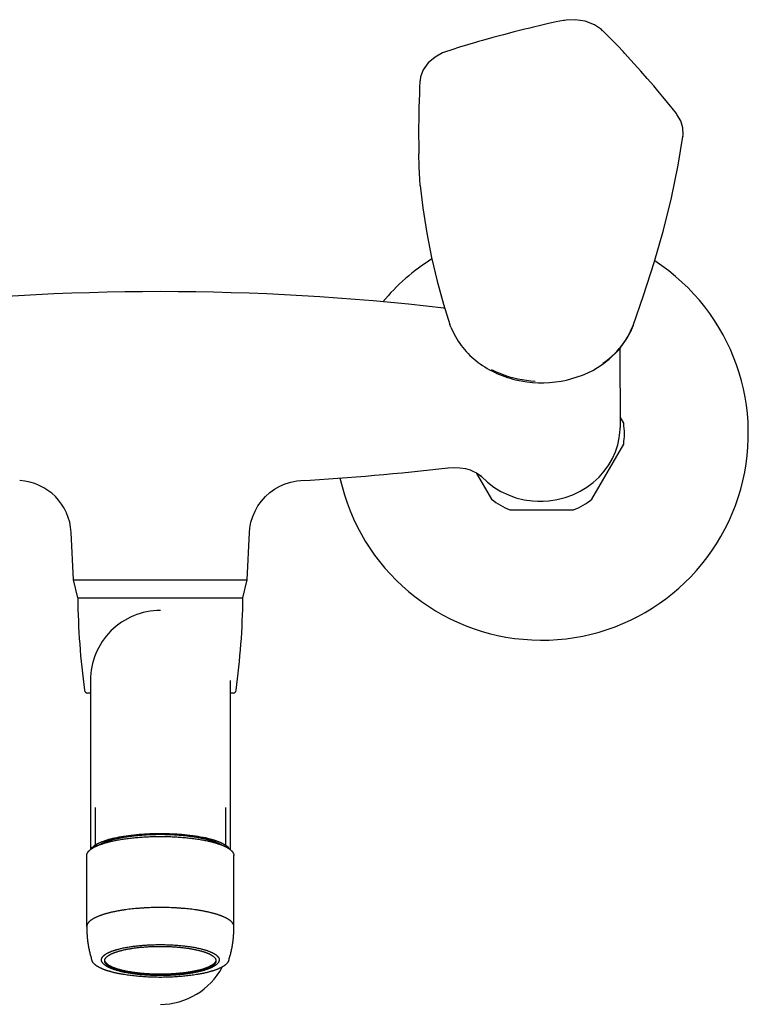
# Model space of a CAD drawing. Header units: millimetres. Extents: x -27 to 444, y -6 to 362.
# Tile 4 of 5: x 67 to 182, y 207 to 362. Entities that reach past the tile are written whole.
import ezdxf

# ---------------------------------------------------------------- set-up
doc = ezdxf.new("R2010")
doc.units = ezdxf.units.MM
doc.header["$LTSCALE"] = 23.1
doc.layers.get('0').update_dxf_attribs({"linetype": 'CONTINUOUS'})
doc.layers.add('ACHSEN', color=7, linetype='CONTINUOUS')

msp = doc.modelspace()

# ---------------------------------------------------------------- linework, layer by layer
at = {"color": 7, "linetype": 'CONTINUOUS'}
for p, q in [((147.27, 360.28), (147.27, 360.28)), ((171.38, 343.19), (171.38, 343.17)), ((130.01, 335.73), (129.98, 336.27)), ((130.03, 335.51), (130.01, 335.73)), ((130.03, 335.49), (130.03, 335.51)), ((133.89, 316.19), (133.73, 316.2)), ((133.73, 316.2), (133.73, 316.2)), ((134.88, 313.19), (134.72, 313.62)), ((163.53, 313.46), (163.06, 312.36)), ((161.47, 309.86), (161.48, 297.33)), ((158.67, 307.3), (158.68, 307.3)), ((162.05, 298.09), (161.48, 299.07)), ((161.48, 297.33), (161.48, 297.33)), ((157.05, 286.09), (162.05, 294.75)), ((134.41, 291.07), (134.42, 291.07)), ((138.85, 290.27), (141.26, 286.09)), ((139.66, 289.67), (139.66, 289.67)), ((144.16, 284.42), (154.16, 284.42)), ((75.51, 273.39), (75.13, 280.89)), ((102.8, 273.39), (103.18, 280.89)), ((76.16, 270.59), (75.51, 273.39)), ((75.51, 273.39), (102.8, 273.39)), ((102.16, 270.59), (102.8, 273.39)), ((76.16, 270.59), (102.16, 270.59)), ((78.16, 257.59), (78.16, 230.95)), ((100.16, 257.59), (100.16, 230.95)), ((78.16, 255.59), (77.72, 255.59)), ((100.59, 255.59), (100.16, 255.59)), ((78.88, 237.55), (78.88, 231.61)), ((99.43, 237.55), (99.43, 231.61)), ((77.58, 218.84), (77.58, 230.01)), ((100.73, 218.84), (100.73, 230.01)), ((77.58, 218.84), (77.58, 218.84)), ((100.73, 218.84), (100.73, 218.84))]:
    msp.add_line(p, q, dxfattribs=at)
for points in [[(152.74, 361.49), (152.58, 361.46), (151.43, 361.23), (150.22, 360.98), (148.96, 360.69), (147.63, 360.37), (147.27, 360.28)], [(158.74, 359.86), (158.55, 360.04), (157.44, 360.78), (155.99, 361.34), (154.42, 361.59), (152.99, 361.53), (152.74, 361.49)], [(147.27, 360.28), (146.51, 360.09), (144.83, 359.66), (143.15, 359.22), (141.49, 358.78), (139.84, 358.32), (139.2, 358.14)], [(162.23, 356.27), (161.95, 356.57), (161.11, 357.47), (160.3, 358.3), (159.53, 359.09), (158.74, 359.87)], [(139.2, 358.14), (138.76, 358.01), (137.46, 357.63), (136.22, 357.25), (135.03, 356.87), (133.84, 356.46)], [(133.84, 356.46), (133.56, 356.36), (132.37, 355.72), (131.3, 354.8), (130.5, 353.7), (130.09, 352.58), (130.01, 352.01)], [(167.23, 350.64), (166.77, 351.17), (165.75, 352.35), (164.73, 353.51), (163.69, 354.67), (162.64, 355.82), (162.23, 356.27)], [(130.01, 352.01), (130, 351.88), (129.95, 350.94), (129.91, 349.94), (129.87, 348.88), (129.84, 347.76), (129.83, 347.45)], [(170.43, 346.69), (170.34, 346.8), (169.67, 347.66), (168.97, 348.54), (168.23, 349.45), (167.44, 350.38), (167.23, 350.64)], [(171.38, 343.17), (171.41, 343.46), (171.37, 344.57), (171.04, 345.65), (170.43, 346.68)], [(163.54, 313.46), (165.18, 318.15), (166.85, 323.37), (168.31, 328.48), (169.56, 333.57), (170.63, 338.71), (171.38, 343.19)], [(130.03, 335.51), (130.46, 331.97), (131.09, 327.98), (131.83, 324.15), (132.69, 320.44), (133.7, 316.79), (134.72, 313.62)], [(158.68, 307.3), (159.77, 308.14), (161.38, 309.74), (162.67, 311.57), (163.53, 313.47)], [(149.37, 285.78), (150.27, 285.84), (151.57, 286.04), (152.83, 286.36), (154.03, 286.79), (155.18, 287.35), (156.27, 288.01), (157.27, 288.76), (158.17, 289.59), (158.99, 290.52), (159.7, 291.5), (160.29, 292.52), (160.77, 293.59), (161.13, 294.67), (161.36, 295.75), (161.46, 296.6)], [(161.46, 296.6), (161.47, 296.76), (161.48, 296.97), (161.48, 297.18), (161.48, 297.33)], [(134.42, 291.07), (135.31, 291.12), (136.28, 291.07), (137.15, 290.93), (137.88, 290.71), (138.45, 290.48), (138.9, 290.24), (139.25, 290.01), (139.5, 289.82), (139.65, 289.68), (139.67, 289.67)], [(103.18, 280.89), (103.24, 281.56), (103.41, 282.49), (103.69, 283.38), (104.05, 284.24), (104.51, 285.06), (105.06, 285.82), (105.68, 286.52), (106.38, 287.15), (107.14, 287.7), (107.95, 288.16), (108.81, 288.53), (109.71, 288.8), (110.63, 288.98), (111.28, 289.04)], [(139.66, 289.67), (140.63, 288.77), (141.64, 288.01), (142.74, 287.34), (143.91, 286.78), (145.1, 286.35), (146.38, 286.03), (147.68, 285.84), (148.55, 285.78)]]:
    msp.add_lwpolyline(points, dxfattribs=at)
for centre, radius, start, end in [((283.81, 343.94), 154.02, 178.707, 181.293), ((89.16, -66.76), 385.54, 83.3606, 96.6394), ((152.62, 317.54), 11.66, 324.631, 331.2552), ((153, 317.32), 11.22, 331.2839, 333.7739), ((152.28, 317.77), 12.07, 323.1098, 324.6565), ((150.66, 319.39), 14.38, 304.4601, 308.9789), ((149.16, 296.42), 13, 352.6199, 7.3801), ((89.16, 673.94), 385.54, 273.2894, 276.7415), ((66.54, 280.45), 8.6, 2.9351, 86.7103), ((149.16, 296.42), 13, 232.6199, 247.3801), ((148.95, 298.83), 13.05, 268.2013, 271.8378), ((149.16, 296.42), 13, 292.6199, 307.3801), ((89.16, 257.59), 11, 90, 180.0052), ((77.72, 256.09), 0.5, 187.6945, 270), ((100.59, 256.09), 0.5, 270, 352.3055), ((89.15, 191.25), 42.2, 89.9994, 91.6467), ((94.21, 218.65), 16.64, 179.362, 180), ((84.1, 218.65), 16.64, 0, 0.638), ((89.16, 217.59), 11, 270, 332.1013)]:
    msp.add_arc(centre, radius, start, end, dxfattribs=at)
for points, knots in [([(129.98, 336.27), (129.97, 336.62), (129.9, 338.02), (129.85, 339.42), (129.83, 340.46)], [0, 0, 0, 0, 0.253795, 1, 1, 1, 1]), ([(134.88, 313.19), (135.28, 312.17), (136.38, 310.21), (138.75, 307.79), (141.69, 305.97), (146.16, 304.4), (152.21, 304.2), (156.76, 305.98), (158.67, 307.3)], [0, 0, 0, 0, 0.119218, 0.239292, 0.362805, 0.490118, 0.748172, 1, 1, 1, 1]), ([(159.7, 308.22), (159.91, 308.39), (160.72, 309.09), (161.45, 309.88), (161.93, 310.52)], [0, 0, 0, 0, 0.254779, 1, 1, 1, 1]), ([(141.2, 306.54), (141.72, 306.27), (143.91, 305.3), (146.31, 304.8), (148.12, 304.7)], [0, 0, 0, 0, 0.245608, 1, 1, 1, 1]), ([(77.98, 230.79), (78, 230.81), (78.04, 230.85), (78.11, 230.91), (78.18, 230.97), (78.26, 231.03), (78.34, 231.09), (78.43, 231.14), (78.52, 231.2), (78.61, 231.25), (78.71, 231.31), (78.82, 231.37), (78.93, 231.42), (79.04, 231.47), (79.16, 231.53), (79.28, 231.58), (79.4, 231.63), (79.53, 231.68), (79.67, 231.73), (79.8, 231.78), (79.95, 231.83), (80.09, 231.88), (80.24, 231.93), (80.39, 231.98), (80.55, 232.02), (80.71, 232.07), (80.87, 232.11), (81.04, 232.15), (81.21, 232.2), (81.38, 232.24), (81.56, 232.28), (81.8, 232.33), (82.11, 232.4), (82.5, 232.47), (82.89, 232.54), (83.29, 232.6), (83.7, 232.66), (84.12, 232.72), (84.55, 232.77), (84.99, 232.81), (85.44, 232.86), (85.89, 232.89), (86.34, 232.93), (86.81, 232.95), (87.27, 232.98), (87.74, 232.99), (88.21, 233.01), (88.68, 233.01), (89.16, 233.02), (89.63, 233.01), (90.1, 233.01), (90.57, 232.99), (91.04, 232.98), (91.5, 232.95), (91.97, 232.93), (92.42, 232.89), (92.87, 232.86), (93.32, 232.81), (93.76, 232.77), (94.19, 232.72), (94.61, 232.66), (95.02, 232.6), (95.42, 232.54), (95.81, 232.47), (96.2, 232.4), (96.51, 232.33), (96.75, 232.28), (96.93, 232.24), (97.1, 232.2), (97.27, 232.15), (97.44, 232.11), (97.6, 232.07), (97.76, 232.02), (97.92, 231.98), (98.07, 231.93), (98.22, 231.88), (98.36, 231.83), (98.51, 231.78), (98.64, 231.73), (98.78, 231.68), (98.91, 231.63), (99.03, 231.58), (99.15, 231.53), (99.27, 231.47), (99.38, 231.42), (99.49, 231.37), (99.6, 231.31), (99.7, 231.25), (99.79, 231.2), (99.88, 231.14), (99.97, 231.09), (100.05, 231.03), (100.13, 230.97), (100.2, 230.91), (100.27, 230.85), (100.31, 230.81), (100.33, 230.79)], [0, 0, 0, 0, 0.003755, 0.007651, 0.01169, 0.015875, 0.020209, 0.024693, 0.029331, 0.034121, 0.039066, 0.044166, 0.049421, 0.054831, 0.060395, 0.066113, 0.071985, 0.078009, 0.084184, 0.09051, 0.096984, 0.103605, 0.110371, 0.11728, 0.124332, 0.131522, 0.13885, 0.146313, 0.153908, 0.161634, 0.169487, 0.177465, 0.193784, 0.21057, 0.227797, 0.245442, 0.263478, 0.281878, 0.300615, 0.31966, 0.338985, 0.358559, 0.378354, 0.398337, 0.418479, 0.438748, 0.459112, 0.47954, 0.5, 0.52046, 0.540888, 0.561252, 0.581521, 0.601663, 0.621646, 0.641441, 0.661015, 0.68034, 0.699385, 0.718122, 0.736522, 0.754558, 0.772203, 0.78943, 0.806216, 0.822535, 0.830513, 0.838366, 0.846092, 0.853687, 0.86115, 0.868478, 0.875668, 0.88272, 0.889629, 0.896395, 0.903016, 0.90949, 0.915816, 0.921991, 0.928015, 0.933887, 0.939605, 0.945169, 0.950579, 0.955834, 0.960934, 0.965879, 0.970669, 0.975307, 0.979791, 0.984125, 0.98831, 0.992349, 0.996245, 1, 1, 1, 1]), ([(87.94, 233.43), (86.81, 233.39), (85.15, 233.28), (83.04, 232.98), (81.67, 232.7), (80.49, 232.37), (79.52, 231.99), (78.8, 231.59), (78.43, 231.25), (78.32, 231.08)], [0, 0, 0, 0, 0.337513, 0.491781, 0.631564, 0.753833, 0.856345, 0.938037, 1, 1, 1, 1]), ([(99.99, 231.08), (99.87, 231.27), (99.45, 231.64), (98.63, 232.07), (97.53, 232.46), (96.18, 232.81), (94.62, 233.08), (92.26, 233.37), (90.41, 233.44), (89.16, 233.44)], [0, 0, 0, 0, 0.060813, 0.142594, 0.246198, 0.370075, 0.511373, 0.666355, 1, 1, 1, 1]), ([(77.58, 230.01), (77.58, 230.03), (77.58, 230.06), (77.59, 230.11), (77.59, 230.16), (77.6, 230.21), (77.62, 230.26), (77.64, 230.31), (77.66, 230.36), (77.68, 230.41), (77.71, 230.46), (77.74, 230.5), (77.77, 230.55), (77.8, 230.6), (77.84, 230.65), (77.88, 230.7), (77.93, 230.75), (77.96, 230.78), (77.98, 230.79)], [0, 0, 0, 0, 0.054848, 0.109901, 0.165359, 0.221419, 0.278272, 0.336099, 0.395071, 0.455348, 0.517079, 0.580401, 0.64544, 0.71231, 0.781113, 0.851942, 0.92488, 1, 1, 1, 1]), ([(100.33, 230.79), (100.35, 230.78), (100.38, 230.75), (100.43, 230.7), (100.47, 230.65), (100.51, 230.6), (100.54, 230.55), (100.57, 230.5), (100.6, 230.46), (100.63, 230.41), (100.65, 230.36), (100.67, 230.31), (100.69, 230.26), (100.71, 230.21), (100.72, 230.16), (100.72, 230.11), (100.73, 230.06), (100.73, 230.03), (100.73, 230.01)], [0, 0, 0, 0, 0.07512, 0.148058, 0.218887, 0.28769, 0.35456, 0.419599, 0.482921, 0.544652, 0.604929, 0.663901, 0.721728, 0.778581, 0.834641, 0.8901, 0.945152, 1, 1, 1, 1]), ([(100.73, 218.84), (100.73, 218.85), (100.73, 218.88), (100.73, 218.92), (100.72, 218.95), (100.71, 218.99), (100.71, 219.03), (100.7, 219.06), (100.68, 219.1), (100.67, 219.15), (100.64, 219.21), (100.6, 219.28), (100.55, 219.35), (100.5, 219.43), (100.44, 219.5), (100.38, 219.57), (100.3, 219.64), (100.22, 219.71), (100.14, 219.78), (100.04, 219.85), (99.94, 219.92), (99.84, 219.99), (99.73, 220.06), (99.61, 220.12), (99.48, 220.19), (99.35, 220.25), (99.21, 220.32), (99.07, 220.38), (98.92, 220.44), (98.77, 220.5), (98.61, 220.57), (98.44, 220.62), (98.27, 220.68), (98.09, 220.74), (97.91, 220.8), (97.72, 220.85), (97.52, 220.9), (97.33, 220.96), (97.12, 221.01), (96.92, 221.06), (96.7, 221.11), (96.49, 221.15), (96.26, 221.2), (96.04, 221.24), (95.81, 221.29), (95.57, 221.33), (95.34, 221.37), (95.09, 221.41), (94.85, 221.44), (94.52, 221.49), (94.09, 221.55), (93.57, 221.61), (93.04, 221.66), (92.51, 221.7), (91.96, 221.74), (91.41, 221.78), (90.85, 221.8), (90.29, 221.82), (89.72, 221.83), (89.16, 221.83), (88.59, 221.83), (88.02, 221.82), (87.46, 221.8), (86.9, 221.78), (86.35, 221.74), (85.8, 221.7), (85.27, 221.66), (84.74, 221.61), (84.22, 221.55), (83.79, 221.49), (83.46, 221.44), (83.22, 221.41), (82.97, 221.37), (82.74, 221.33), (82.5, 221.29), (82.27, 221.24), (82.05, 221.2), (81.82, 221.15), (81.61, 221.11), (81.39, 221.06), (81.19, 221.01), (80.98, 220.96), (80.79, 220.9), (80.59, 220.85), (80.4, 220.8), (80.22, 220.74), (80.04, 220.68), (79.87, 220.62), (79.7, 220.57), (79.54, 220.5), (79.39, 220.44), (79.24, 220.38), (79.1, 220.32), (78.96, 220.25), (78.83, 220.19), (78.7, 220.12), (78.58, 220.06), (78.47, 219.99), (78.37, 219.92), (78.27, 219.85), (78.17, 219.78), (78.09, 219.71), (78.01, 219.64), (77.93, 219.57), (77.87, 219.5), (77.81, 219.43), (77.76, 219.35), (77.71, 219.28), (77.67, 219.21), (77.64, 219.15), (77.63, 219.1), (77.61, 219.06), (77.6, 219.03), (77.6, 218.99), (77.59, 218.95), (77.58, 218.92), (77.58, 218.88), (77.58, 218.85), (77.58, 218.84)], [0, 0, 0, 0, 0.001476, 0.002956, 0.004443, 0.005939, 0.007448, 0.008973, 0.010517, 0.012081, 0.015282, 0.018596, 0.02204, 0.025627, 0.029372, 0.033283, 0.03737, 0.041642, 0.046103, 0.050759, 0.055613, 0.060669, 0.06593, 0.071395, 0.077067, 0.082946, 0.089031, 0.095322, 0.101817, 0.108516, 0.115416, 0.122516, 0.129813, 0.137305, 0.144988, 0.152859, 0.160916, 0.169154, 0.17757, 0.18616, 0.19492, 0.203846, 0.212933, 0.222176, 0.231571, 0.241114, 0.250799, 0.260621, 0.270575, 0.280655, 0.301174, 0.322134, 0.34349, 0.365194, 0.387198, 0.409454, 0.431913, 0.454524, 0.477236, 0.5, 0.522764, 0.545476, 0.568087, 0.590546, 0.612802, 0.634806, 0.65651, 0.677866, 0.698826, 0.719345, 0.729425, 0.739379, 0.749201, 0.758886, 0.768429, 0.777824, 0.787067, 0.796154, 0.80508, 0.81384, 0.82243, 0.830846, 0.839084, 0.847141, 0.855012, 0.862695, 0.870187, 0.877484, 0.884584, 0.891484, 0.898183, 0.904678, 0.910969, 0.917054, 0.922933, 0.928605, 0.93407, 0.939331, 0.944387, 0.949241, 0.953897, 0.958358, 0.96263, 0.966717, 0.970628, 0.974373, 0.97796, 0.981404, 0.984718, 0.987919, 0.989483, 0.991027, 0.992552, 0.994061, 0.995557, 0.997044, 0.998524, 1, 1, 1, 1]), ([(77.58, 218.65), (77.58, 218.43), (77.59, 218), (77.63, 217.34), (77.69, 216.69), (77.78, 216.04), (77.9, 215.39), (78.04, 214.75), (78.2, 214.12), (78.33, 213.7), (78.4, 213.5)], [0, 0, 0, 0, 0.125027, 0.250051, 0.375071, 0.500083, 0.625085, 0.750074, 0.875047, 1, 1, 1, 1]), ([(99.91, 213.5), (99.98, 213.7), (100.11, 214.12), (100.27, 214.75), (100.41, 215.39), (100.53, 216.04), (100.62, 216.69), (100.68, 217.34), (100.72, 218), (100.73, 218.43), (100.73, 218.65)], [0, 0, 0, 0, 0.124953, 0.249926, 0.374915, 0.499917, 0.624929, 0.749949, 0.874973, 1, 1, 1, 1]), ([(80.11, 213.08), (80.1, 213.1), (80.07, 213.13), (80.04, 213.17), (80.01, 213.22), (79.98, 213.27), (79.95, 213.32), (79.93, 213.37), (79.92, 213.41), (79.91, 213.46), (79.9, 213.51), (79.89, 213.56), (79.89, 213.61), (79.89, 213.65), (79.9, 213.7), (79.91, 213.75), (79.93, 213.8), (79.94, 213.85), (79.96, 213.9), (79.99, 213.94), (80, 213.97), (80.02, 214), (80.05, 214.04), (80.09, 214.09), (80.13, 214.13), (80.17, 214.18), (80.22, 214.23), (80.27, 214.27), (80.32, 214.32), (80.38, 214.37), (80.44, 214.41), (80.51, 214.46), (80.58, 214.5), (80.65, 214.55), (80.72, 214.59), (80.8, 214.63), (80.88, 214.68), (80.97, 214.72), (81.06, 214.76), (81.15, 214.8), (81.25, 214.85), (81.34, 214.89), (81.45, 214.93), (81.55, 214.97), (81.66, 215.01), (81.77, 215.04), (81.88, 215.08), (82, 215.12), (82.12, 215.16), (82.24, 215.19), (82.37, 215.23), (82.5, 215.26), (82.67, 215.31), (82.9, 215.37), (83.18, 215.43), (83.47, 215.49), (83.76, 215.55), (84.07, 215.6), (84.39, 215.65), (84.71, 215.7), (85.04, 215.75), (85.38, 215.79), (85.72, 215.82), (86.07, 215.86), (86.42, 215.89), (86.78, 215.92), (87.14, 215.94), (87.5, 215.96), (87.87, 215.97), (88.24, 215.98), (88.61, 215.99), (88.98, 216), (89.36, 216), (89.73, 215.99), (90.1, 215.98), (90.47, 215.97), (90.83, 215.96), (91.2, 215.94), (91.56, 215.91), (91.92, 215.89), (92.27, 215.86), (92.62, 215.82), (92.96, 215.78), (93.3, 215.74), (93.63, 215.7), (93.95, 215.65), (94.26, 215.6), (94.57, 215.54), (94.87, 215.49), (95.15, 215.42), (95.43, 215.36), (95.62, 215.32), (95.7, 215.29)], [0, 0, 0, 0, 0.003541, 0.00696, 0.010266, 0.013467, 0.016574, 0.019598, 0.022552, 0.025448, 0.028302, 0.031129, 0.033943, 0.03676, 0.039598, 0.042469, 0.04539, 0.048375, 0.051435, 0.054584, 0.056195, 0.057832, 0.061189, 0.064663, 0.068262, 0.071992, 0.07586, 0.07987, 0.084026, 0.088333, 0.092792, 0.097407, 0.10218, 0.107112, 0.112204, 0.117456, 0.122871, 0.128447, 0.134184, 0.140083, 0.146143, 0.152362, 0.158741, 0.165278, 0.171971, 0.178819, 0.185821, 0.192975, 0.200278, 0.20773, 0.215328, 0.223069, 0.230952, 0.247131, 0.263847, 0.281075, 0.298794, 0.316979, 0.335605, 0.354646, 0.374073, 0.39386, 0.413977, 0.434394, 0.455082, 0.47601, 0.497146, 0.51846, 0.539918, 0.56149, 0.583141, 0.604841, 0.626556, 0.648253, 0.6699, 0.691464, 0.712912, 0.734213, 0.755335, 0.776245, 0.796914, 0.817309, 0.837402, 0.857162, 0.876561, 0.895571, 0.914164, 0.932314, 0.949997, 0.967187, 0.983862, 1, 1, 1, 1]), ([(80.41, 213.45), (80.41, 213.46), (80.41, 213.49), (80.41, 213.53), (80.42, 213.58), (80.43, 213.62), (80.44, 213.66), (80.46, 213.7), (80.48, 213.74), (80.5, 213.78), (80.52, 213.83), (80.55, 213.87), (80.58, 213.91), (80.62, 213.95), (80.65, 213.99), (80.69, 214.03), (80.74, 214.07), (80.78, 214.11), (80.83, 214.15), (80.88, 214.19), (80.94, 214.23), (80.99, 214.27), (81.05, 214.31), (81.11, 214.34), (81.18, 214.38), (81.25, 214.42), (81.32, 214.46), (81.39, 214.5), (81.46, 214.53), (81.54, 214.57), (81.62, 214.6), (81.71, 214.64), (81.79, 214.68), (81.88, 214.71), (81.97, 214.75), (82.06, 214.78), (82.16, 214.81), (82.29, 214.86), (82.46, 214.91), (82.67, 214.97), (82.89, 215.04), (83.12, 215.09), (83.36, 215.15), (83.61, 215.2), (83.86, 215.26), (84.12, 215.31), (84.39, 215.35), (84.66, 215.4), (84.94, 215.44), (85.22, 215.48), (85.51, 215.51), (85.81, 215.55), (86.11, 215.58), (86.41, 215.6), (86.72, 215.63), (87.03, 215.65), (87.34, 215.67), (87.66, 215.69), (87.98, 215.7), (88.3, 215.71), (88.62, 215.71), (88.94, 215.72), (89.26, 215.72), (89.58, 215.72), (89.91, 215.71), (90.23, 215.7), (90.54, 215.69), (90.86, 215.67), (91.18, 215.66), (91.49, 215.64), (91.8, 215.61), (92.1, 215.59), (92.4, 215.56), (92.7, 215.52), (92.99, 215.49), (93.28, 215.45), (93.56, 215.41), (93.83, 215.37), (94.1, 215.32), (94.37, 215.27), (94.62, 215.22), (94.87, 215.17), (95.11, 215.11), (95.27, 215.07), (95.34, 215.05)], [0, 0, 0, 0, 0.002667, 0.005347, 0.008051, 0.010792, 0.013582, 0.01643, 0.019348, 0.022343, 0.025426, 0.028603, 0.031881, 0.035267, 0.038766, 0.042382, 0.04612, 0.049983, 0.053975, 0.058098, 0.062354, 0.066746, 0.071274, 0.075941, 0.080746, 0.085691, 0.090776, 0.096002, 0.101367, 0.106873, 0.112518, 0.118303, 0.124226, 0.130288, 0.136486, 0.14282, 0.149288, 0.155891, 0.16949, 0.183606, 0.198225, 0.213333, 0.228914, 0.244951, 0.261427, 0.278322, 0.295617, 0.313292, 0.331327, 0.349698, 0.368384, 0.387363, 0.40661, 0.426103, 0.445816, 0.465725, 0.485806, 0.506033, 0.52638, 0.546823, 0.567334, 0.587889, 0.608462, 0.629025, 0.649554, 0.670023, 0.690405, 0.710675, 0.730807, 0.750776, 0.770557, 0.790126, 0.809458, 0.828529, 0.847315, 0.865794, 0.883943, 0.90174, 0.919164, 0.936195, 0.952813, 0.968998, 0.984733, 1, 1, 1, 1]), ([(95.34, 215.05), (95.39, 215.04), (95.49, 215.01), (95.64, 214.97), (95.78, 214.93), (95.92, 214.89), (96.05, 214.85), (96.18, 214.8), (96.31, 214.76), (96.43, 214.71), (96.55, 214.66), (96.66, 214.62), (96.77, 214.57), (96.87, 214.52), (96.97, 214.47), (97.06, 214.42), (97.15, 214.37), (97.24, 214.32), (97.32, 214.27), (97.39, 214.22), (97.46, 214.16), (97.53, 214.11), (97.59, 214.06), (97.64, 214), (97.69, 213.95), (97.74, 213.89), (97.78, 213.84), (97.81, 213.78), (97.84, 213.73), (97.86, 213.68), (97.87, 213.65), (97.88, 213.62), (97.89, 213.59), (97.89, 213.56), (97.9, 213.53), (97.9, 213.51), (97.9, 213.48), (97.91, 213.46), (97.91, 213.45)], [0, 0, 0, 0, 0.048771, 0.096463, 0.143054, 0.188524, 0.232855, 0.276029, 0.318032, 0.35885, 0.398469, 0.43688, 0.474075, 0.510047, 0.544793, 0.578311, 0.610605, 0.641678, 0.671542, 0.700209, 0.727698, 0.754033, 0.779243, 0.803366, 0.826448, 0.848543, 0.869716, 0.890042, 0.909609, 0.928517, 0.937761, 0.946883, 0.955901, 0.964829, 0.973685, 0.982487, 0.991253, 1, 1, 1, 1]), ([(95.7, 215.29), (95.77, 215.28), (95.9, 215.24), (96.1, 215.18), (96.29, 215.13), (96.47, 215.07), (96.64, 215.01), (96.81, 214.95), (96.97, 214.88), (97.1, 214.83), (97.2, 214.79), (97.27, 214.75), (97.34, 214.72), (97.4, 214.69), (97.47, 214.65), (97.53, 214.62), (97.59, 214.59), (97.65, 214.55), (97.71, 214.52), (97.76, 214.48), (97.81, 214.45), (97.86, 214.41), (97.91, 214.38), (97.96, 214.34), (98, 214.31), (98.04, 214.27), (98.08, 214.23), (98.12, 214.2), (98.16, 214.16), (98.19, 214.12), (98.22, 214.09), (98.25, 214.05), (98.28, 214.01), (98.31, 213.96), (98.34, 213.92), (98.36, 213.86), (98.37, 213.83), (98.39, 213.79), (98.4, 213.75), (98.41, 213.71), (98.41, 213.68), (98.42, 213.64), (98.42, 213.6), (98.42, 213.56), (98.41, 213.53), (98.41, 213.49), (98.4, 213.45), (98.39, 213.41), (98.38, 213.38), (98.36, 213.34), (98.34, 213.29), (98.32, 213.24), (98.28, 213.19), (98.25, 213.14), (98.22, 213.1), (98.2, 213.08)], [0, 0, 0, 0, 0.053035, 0.10456, 0.154537, 0.202934, 0.24972, 0.294868, 0.338355, 0.380161, 0.400431, 0.420275, 0.439693, 0.458684, 0.477248, 0.495386, 0.513097, 0.530384, 0.547247, 0.563689, 0.579713, 0.595321, 0.610518, 0.62531, 0.639701, 0.653699, 0.66731, 0.680544, 0.69341, 0.70592, 0.718085, 0.72992, 0.74144, 0.752662, 0.774282, 0.784728, 0.794961, 0.805007, 0.814893, 0.824647, 0.834301, 0.843885, 0.85343, 0.862971, 0.872538, 0.882164, 0.891881, 0.901718, 0.911706, 0.921872, 0.932243, 0.953688, 0.964812, 0.976228, 1, 1, 1, 1]), ([(99.91, 213.5), (99.9, 213.47), (99.88, 213.42), (99.85, 213.34), (99.81, 213.27), (99.76, 213.19), (99.71, 213.12), (99.65, 213.05), (99.58, 212.98), (99.52, 212.91), (99.44, 212.85), (99.36, 212.78), (99.28, 212.72), (99.19, 212.65), (99.09, 212.59), (98.99, 212.53), (98.89, 212.47), (98.78, 212.41), (98.66, 212.35), (98.54, 212.29), (98.42, 212.23), (98.29, 212.18), (98.16, 212.12), (98.02, 212.07), (97.88, 212.01), (97.73, 211.96), (97.58, 211.91), (97.42, 211.86), (97.26, 211.81), (97.09, 211.76), (96.92, 211.71), (96.75, 211.66), (96.57, 211.62), (96.39, 211.57), (96.21, 211.53), (96.02, 211.49), (95.83, 211.45), (95.63, 211.41), (95.43, 211.37), (95.23, 211.33), (95.02, 211.3), (94.74, 211.25), (94.38, 211.19), (93.94, 211.13), (93.49, 211.08), (93.03, 211.03), (92.57, 210.99), (92.09, 210.95), (91.61, 210.91), (91.13, 210.89), (90.64, 210.87), (90.15, 210.85), (89.65, 210.84), (89.16, 210.84), (88.66, 210.84), (88.16, 210.85), (87.67, 210.87), (87.18, 210.89), (86.7, 210.91), (86.22, 210.95), (85.74, 210.99), (85.28, 211.03), (84.82, 211.08), (84.37, 211.13), (83.93, 211.19), (83.57, 211.25), (83.29, 211.3), (83.08, 211.33), (82.88, 211.37), (82.68, 211.41), (82.48, 211.45), (82.29, 211.49), (82.1, 211.53), (81.92, 211.57), (81.74, 211.62), (81.56, 211.66), (81.39, 211.71), (81.22, 211.76), (81.05, 211.81), (80.89, 211.86), (80.73, 211.91), (80.58, 211.96), (80.43, 212.01), (80.29, 212.07), (80.15, 212.12), (80.02, 212.18), (79.89, 212.23), (79.77, 212.29), (79.65, 212.35), (79.53, 212.41), (79.42, 212.47), (79.32, 212.53), (79.22, 212.59), (79.12, 212.65), (79.03, 212.72), (78.95, 212.78), (78.87, 212.85), (78.79, 212.91), (78.73, 212.98), (78.66, 213.05), (78.6, 213.12), (78.55, 213.19), (78.5, 213.27), (78.46, 213.34), (78.43, 213.42), (78.41, 213.47), (78.4, 213.5)], [0, 0, 0, 0, 0.003618, 0.007287, 0.011019, 0.014827, 0.018724, 0.022722, 0.026833, 0.031066, 0.035431, 0.039937, 0.04459, 0.049397, 0.054362, 0.059491, 0.064787, 0.070252, 0.07589, 0.0817, 0.087685, 0.093845, 0.10018, 0.10669, 0.113373, 0.12023, 0.127258, 0.134456, 0.141822, 0.149354, 0.15705, 0.164906, 0.172921, 0.18109, 0.189412, 0.197882, 0.206498, 0.215255, 0.22415, 0.233179, 0.242338, 0.251623, 0.270553, 0.289934, 0.309731, 0.329904, 0.350416, 0.371225, 0.392291, 0.413573, 0.435028, 0.456613, 0.478285, 0.5, 0.521715, 0.543387, 0.564972, 0.586427, 0.607709, 0.628775, 0.649584, 0.670096, 0.690269, 0.710066, 0.729447, 0.748377, 0.757662, 0.766821, 0.77585, 0.784745, 0.793502, 0.802118, 0.810588, 0.81891, 0.827079, 0.835094, 0.84295, 0.850646, 0.858178, 0.865544, 0.872742, 0.87977, 0.886627, 0.89331, 0.89982, 0.906155, 0.912315, 0.9183, 0.92411, 0.929748, 0.935213, 0.940509, 0.945638, 0.950603, 0.95541, 0.960063, 0.964569, 0.968934, 0.973167, 0.977278, 0.981276, 0.985173, 0.988981, 0.992713, 0.996382, 1, 1, 1, 1]), ([(82.73, 211.81), (82.65, 211.83), (82.5, 211.87), (82.28, 211.93), (82.06, 212), (81.89, 212.06), (81.76, 212.1), (81.66, 212.14), (81.57, 212.18), (81.47, 212.21), (81.38, 212.25), (81.3, 212.29), (81.21, 212.33), (81.13, 212.36), (81.05, 212.4), (80.97, 212.44), (80.89, 212.48), (80.82, 212.53), (80.74, 212.57), (80.67, 212.61), (80.61, 212.65), (80.54, 212.7), (80.48, 212.74), (80.42, 212.79), (80.36, 212.83), (80.31, 212.88), (80.25, 212.93), (80.19, 212.99), (80.14, 213.04), (80.11, 213.08)], [0, 0, 0, 0, 0.08064, 0.158841, 0.234558, 0.307753, 0.343399, 0.378406, 0.412775, 0.446505, 0.479599, 0.512057, 0.543885, 0.575086, 0.605667, 0.635636, 0.665003, 0.693778, 0.721976, 0.74961, 0.776699, 0.803262, 0.829321, 0.854901, 0.880028, 0.904733, 0.929048, 0.953007, 1, 1, 1, 1]), ([(82.97, 211.99), (82.92, 212), (82.82, 212.03), (82.68, 212.07), (82.55, 212.11), (82.41, 212.15), (82.28, 212.19), (82.16, 212.23), (82.04, 212.28), (81.92, 212.32), (81.81, 212.36), (81.7, 212.41), (81.59, 212.46), (81.49, 212.5), (81.39, 212.55), (81.3, 212.6), (81.21, 212.64), (81.13, 212.69), (81.05, 212.74), (80.97, 212.79), (80.9, 212.84), (80.83, 212.89), (80.77, 212.94), (80.72, 213), (80.66, 213.05), (80.62, 213.1), (80.57, 213.15), (80.54, 213.2), (80.5, 213.26), (80.47, 213.31), (80.45, 213.36), (80.43, 213.41), (80.42, 213.44), (80.42, 213.47), (80.41, 213.5), (80.41, 213.51), (80.41, 213.52)], [0, 0, 0, 0, 0.0479, 0.094784, 0.140633, 0.185429, 0.229155, 0.271796, 0.313336, 0.353763, 0.393066, 0.431234, 0.46826, 0.504136, 0.538859, 0.572427, 0.604839, 0.636099, 0.666214, 0.695192, 0.723048, 0.749798, 0.775467, 0.800081, 0.823676, 0.846293, 0.867981, 0.8888, 0.908817, 0.92811, 0.946769, 0.964894, 0.973792, 0.982599, 0.99133, 1, 1, 1, 1]), ([(82.97, 211.85), (82.92, 211.86), (82.82, 211.89), (82.67, 211.93), (82.53, 211.97), (82.39, 212.01), (82.26, 212.05), (82.13, 212.1), (82, 212.14), (81.88, 212.19), (81.76, 212.24), (81.65, 212.28), (81.54, 212.33), (81.44, 212.38), (81.34, 212.43), (81.25, 212.48), (81.16, 212.53), (81.07, 212.58), (80.99, 212.63), (80.92, 212.69), (80.85, 212.74), (80.78, 212.79), (80.72, 212.84), (80.67, 212.9), (80.62, 212.95), (80.57, 213.01), (80.53, 213.06), (80.5, 213.12), (80.47, 213.17), (80.45, 213.22), (80.44, 213.26), (80.43, 213.28), (80.42, 213.31), (80.42, 213.34), (80.41, 213.37), (80.41, 213.39), (80.41, 213.42), (80.41, 213.44), (80.41, 213.45)], [0, 0, 0, 0, 0.048771, 0.096463, 0.143054, 0.188524, 0.232855, 0.276029, 0.318032, 0.35885, 0.398469, 0.43688, 0.474075, 0.510047, 0.544793, 0.578311, 0.610605, 0.641678, 0.671542, 0.700209, 0.727698, 0.754033, 0.779243, 0.803366, 0.826448, 0.848543, 0.869716, 0.890042, 0.909609, 0.928517, 0.937761, 0.946883, 0.955901, 0.964829, 0.973685, 0.982487, 0.991253, 1, 1, 1, 1]), ([(98.2, 213.08), (98.17, 213.05), (98.13, 213), (98.07, 212.94), (98.02, 212.89), (97.97, 212.85), (97.91, 212.81), (97.86, 212.76), (97.8, 212.72), (97.74, 212.68), (97.68, 212.64), (97.62, 212.6), (97.55, 212.56), (97.48, 212.52), (97.42, 212.48), (97.34, 212.44), (97.27, 212.41), (97.19, 212.37), (97.12, 212.33), (97.04, 212.3), (96.93, 212.25), (96.79, 212.19), (96.61, 212.13), (96.43, 212.06), (96.23, 212), (96.04, 211.93), (95.83, 211.88), (95.62, 211.82), (95.4, 211.76), (95.17, 211.71), (94.94, 211.66), (94.7, 211.61), (94.45, 211.56), (94.2, 211.51), (93.94, 211.47), (93.68, 211.43), (93.41, 211.39), (93.14, 211.36), (92.87, 211.32), (92.59, 211.29), (92.3, 211.26), (92.02, 211.24), (91.73, 211.21), (91.43, 211.19), (91.14, 211.17), (90.84, 211.16), (90.54, 211.14), (90.24, 211.13), (89.94, 211.13), (89.63, 211.12), (89.33, 211.12), (89.03, 211.12), (88.72, 211.12), (88.42, 211.13), (88.12, 211.13), (87.82, 211.14), (87.52, 211.16), (87.22, 211.17), (86.92, 211.19), (86.63, 211.21), (86.34, 211.23), (86.05, 211.26), (85.77, 211.29), (85.49, 211.32), (85.21, 211.35), (84.94, 211.39), (84.67, 211.43), (84.41, 211.47), (84.15, 211.51), (83.9, 211.55), (83.65, 211.6), (83.41, 211.65), (83.18, 211.7), (82.95, 211.75), (82.8, 211.79), (82.73, 211.81)], [0, 0, 0, 0, 0.008114, 0.012245, 0.016432, 0.02068, 0.024995, 0.02938, 0.033841, 0.038381, 0.043004, 0.047712, 0.05251, 0.057398, 0.06238, 0.067457, 0.072632, 0.077905, 0.083278, 0.088751, 0.094326, 0.105783, 0.117651, 0.12993, 0.142619, 0.155714, 0.16921, 0.183099, 0.197374, 0.212025, 0.227042, 0.242413, 0.258126, 0.274167, 0.290524, 0.30718, 0.324122, 0.341332, 0.358796, 0.376496, 0.394414, 0.412534, 0.430837, 0.449305, 0.467919, 0.486661, 0.505512, 0.524452, 0.543462, 0.562522, 0.581613, 0.600716, 0.61981, 0.638877, 0.657895, 0.676847, 0.695713, 0.714473, 0.733108, 0.7516, 0.76993, 0.788079, 0.80603, 0.823764, 0.841266, 0.858516, 0.8755, 0.892202, 0.908606, 0.924697, 0.940461, 0.955886, 0.970958, 0.985666, 1, 1, 1, 1]), ([(97.9, 213.52), (97.9, 213.51), (97.89, 213.48), (97.89, 213.44), (97.87, 213.4), (97.86, 213.36), (97.84, 213.32), (97.82, 213.28), (97.79, 213.24), (97.77, 213.2), (97.74, 213.15), (97.71, 213.11), (97.67, 213.07), (97.63, 213.03), (97.59, 212.99), (97.55, 212.95), (97.5, 212.92), (97.45, 212.88), (97.4, 212.84), (97.35, 212.8), (97.29, 212.76), (97.23, 212.72), (97.17, 212.68), (97.1, 212.65), (97.03, 212.61), (96.96, 212.57), (96.89, 212.54), (96.82, 212.5), (96.74, 212.46), (96.66, 212.43), (96.57, 212.39), (96.49, 212.36), (96.4, 212.32), (96.31, 212.29), (96.22, 212.26), (96.09, 212.21), (95.93, 212.16), (95.72, 212.1), (95.51, 212.03), (95.28, 211.98), (95.05, 211.92), (94.81, 211.87), (94.57, 211.81), (94.31, 211.76), (94.05, 211.72), (93.79, 211.67), (93.52, 211.63), (93.24, 211.59), (92.95, 211.55), (92.67, 211.52), (92.37, 211.49), (92.08, 211.46), (91.77, 211.43), (91.47, 211.41), (91.16, 211.39), (90.85, 211.37), (90.54, 211.36), (90.22, 211.34), (89.91, 211.34), (89.59, 211.33), (89.27, 211.33), (88.96, 211.33), (88.64, 211.33), (88.32, 211.34), (88.01, 211.35), (87.69, 211.36), (87.38, 211.37), (87.07, 211.39), (86.76, 211.41), (86.46, 211.44), (86.16, 211.46), (85.86, 211.49), (85.57, 211.53), (85.28, 211.56), (85, 211.6), (84.72, 211.64), (84.45, 211.68), (84.19, 211.73), (83.93, 211.78), (83.68, 211.83), (83.44, 211.88), (83.2, 211.93), (83.04, 211.97), (82.97, 211.99)], [0, 0, 0, 0, 0.002672, 0.005377, 0.008127, 0.01093, 0.013798, 0.01674, 0.019764, 0.022877, 0.026087, 0.0294, 0.032821, 0.036355, 0.040007, 0.04378, 0.047677, 0.051701, 0.055855, 0.06014, 0.064558, 0.06911, 0.073798, 0.078621, 0.083582, 0.088679, 0.093914, 0.099286, 0.104794, 0.110439, 0.11622, 0.122136, 0.128187, 0.134371, 0.140688, 0.147136, 0.160421, 0.174216, 0.188508, 0.203284, 0.218529, 0.234227, 0.250361, 0.266914, 0.283867, 0.301201, 0.318897, 0.336933, 0.355289, 0.373942, 0.392871, 0.412052, 0.431463, 0.45108, 0.47088, 0.490837, 0.510928, 0.531129, 0.551414, 0.571758, 0.592137, 0.612525, 0.632897, 0.653228, 0.673494, 0.693669, 0.713729, 0.733649, 0.753404, 0.772972, 0.792327, 0.811446, 0.830307, 0.848887, 0.867164, 0.885115, 0.902721, 0.919961, 0.936814, 0.953263, 0.969288, 0.984873, 1, 1, 1, 1]), ([(97.91, 213.45), (97.91, 213.44), (97.9, 213.41), (97.9, 213.37), (97.89, 213.33), (97.88, 213.28), (97.87, 213.24), (97.85, 213.2), (97.83, 213.16), (97.81, 213.12), (97.79, 213.08), (97.76, 213.03), (97.73, 212.99), (97.69, 212.95), (97.66, 212.91), (97.62, 212.87), (97.57, 212.83), (97.53, 212.79), (97.48, 212.75), (97.43, 212.71), (97.37, 212.67), (97.32, 212.63), (97.26, 212.6), (97.2, 212.56), (97.13, 212.52), (97.06, 212.48), (96.99, 212.44), (96.92, 212.41), (96.85, 212.37), (96.77, 212.33), (96.69, 212.3), (96.6, 212.26), (96.52, 212.23), (96.43, 212.19), (96.34, 212.16), (96.25, 212.12), (96.15, 212.09), (96.02, 212.04), (95.85, 211.99), (95.64, 211.93), (95.42, 211.87), (95.19, 211.81), (94.95, 211.75), (94.7, 211.7), (94.45, 211.65), (94.19, 211.6), (93.92, 211.55), (93.65, 211.5), (93.37, 211.46), (93.09, 211.42), (92.8, 211.39), (92.5, 211.36), (92.2, 211.32), (91.9, 211.3), (91.59, 211.27), (91.28, 211.25), (90.97, 211.23), (90.65, 211.22), (90.33, 211.2), (90.01, 211.19), (89.69, 211.19), (89.37, 211.18), (89.05, 211.18), (88.73, 211.19), (88.4, 211.19), (88.08, 211.2), (87.77, 211.21), (87.45, 211.23), (87.13, 211.24), (86.82, 211.26), (86.51, 211.29), (86.21, 211.32), (85.91, 211.34), (85.61, 211.38), (85.32, 211.41), (85.03, 211.45), (84.75, 211.49), (84.48, 211.53), (84.21, 211.58), (83.94, 211.63), (83.69, 211.68), (83.44, 211.73), (83.2, 211.79), (83.04, 211.83), (82.97, 211.85)], [0, 0, 0, 0, 0.002667, 0.005347, 0.008051, 0.010792, 0.013582, 0.01643, 0.019348, 0.022343, 0.025426, 0.028603, 0.031881, 0.035267, 0.038766, 0.042382, 0.04612, 0.049983, 0.053975, 0.058098, 0.062354, 0.066746, 0.071274, 0.075941, 0.080746, 0.085691, 0.090776, 0.096002, 0.101367, 0.106873, 0.112518, 0.118303, 0.124226, 0.130288, 0.136486, 0.14282, 0.149288, 0.155891, 0.16949, 0.183606, 0.198225, 0.213333, 0.228914, 0.244951, 0.261427, 0.278322, 0.295617, 0.313292, 0.331327, 0.349698, 0.368384, 0.387363, 0.40661, 0.426103, 0.445816, 0.465725, 0.485806, 0.506033, 0.52638, 0.546823, 0.567334, 0.587889, 0.608462, 0.629025, 0.649554, 0.670023, 0.690405, 0.710675, 0.730807, 0.750776, 0.770557, 0.790126, 0.809458, 0.828529, 0.847315, 0.865794, 0.883943, 0.90174, 0.919164, 0.936195, 0.952813, 0.968998, 0.984733, 1, 1, 1, 1])]:
    msp.add_open_spline(points, degree=3, knots=knots, dxfattribs=at)
at = {"color": 2, "linetype": 'CONTINUOUS'}
for points, knots in [([(89.16, 233.32), (89.03, 233.31), (88.84, 233.31), (88.59, 233.3), (88.4, 233.3), (88.22, 233.29), (88.03, 233.29), (87.84, 233.28), (87.68, 233.28), (87.56, 233.28), (87.48, 233.27), (87.42, 233.27), (87.37, 233.27), (87.32, 233.27), (87.28, 233.27), (87.24, 233.27), (87.21, 233.27), (87.19, 233.27), (87.18, 233.27), (87.17, 233.27), (87.16, 233.27), (87.16, 233.27), (87.15, 233.27), (87.15, 233.27), (87.15, 233.27), (87.15, 233.26), (87.14, 233.26), (87.13, 233.26), (87.13, 233.26), (87.11, 233.26), (87.09, 233.26), (87.07, 233.26), (87.04, 233.26), (87, 233.25), (86.96, 233.25), (86.9, 233.25), (86.82, 233.24), (86.73, 233.23), (86.64, 233.23), (86.52, 233.22), (86.37, 233.2), (86.19, 233.19), (86.01, 233.18), (85.85, 233.17), (85.73, 233.16), (85.64, 233.15), (85.55, 233.14), (85.48, 233.14), (85.42, 233.13), (85.37, 233.13), (85.33, 233.13), (85.3, 233.12), (85.28, 233.12), (85.26, 233.12), (85.25, 233.12), (85.24, 233.12), (85.23, 233.12), (85.23, 233.12), (85.22, 233.12), (85.22, 233.12), (85.22, 233.12), (85.22, 233.12), (85.21, 233.12), (85.21, 233.12), (85.2, 233.11), (85.19, 233.11), (85.18, 233.11), (85.17, 233.11), (85.14, 233.11), (85.11, 233.1), (85.07, 233.1), (85.02, 233.09), (84.98, 233.08), (84.92, 233.08), (84.85, 233.07), (84.74, 233.05), (84.6, 233.03), (84.43, 233.01), (84.26, 232.99), (84.11, 232.97), (84, 232.95), (83.92, 232.94), (83.83, 232.93), (83.76, 232.92), (83.7, 232.91), (83.66, 232.91), (83.62, 232.9), (83.58, 232.89), (83.54, 232.89), (83.51, 232.89), (83.49, 232.88), (83.47, 232.88), (83.46, 232.88), (83.45, 232.88), (83.44, 232.88), (83.43, 232.87), (83.42, 232.87), (83.42, 232.87), (83.41, 232.87), (83.41, 232.87), (83.41, 232.87), (83.41, 232.87), (83.41, 232.87), (83.41, 232.87), (83.41, 232.87), (83.4, 232.87), (83.4, 232.87), (83.4, 232.87), (83.4, 232.87), (83.4, 232.87), (83.39, 232.87), (83.39, 232.87), (83.38, 232.87), (83.37, 232.86), (83.36, 232.86), (83.35, 232.86), (83.33, 232.86), (83.31, 232.85), (83.29, 232.85), (83.26, 232.84), (83.22, 232.83), (83.18, 232.83), (83.15, 232.82), (83.1, 232.81), (83.04, 232.79), (82.96, 232.78), (82.89, 232.76), (82.79, 232.74), (82.67, 232.72), (82.52, 232.69), (82.4, 232.66), (82.3, 232.64), (82.23, 232.63), (82.15, 232.61), (82.09, 232.6), (82.04, 232.59), (82.01, 232.58), (81.97, 232.57), (81.94, 232.57), (81.91, 232.56), (81.9, 232.56), (81.88, 232.55), (81.87, 232.55), (81.86, 232.55), (81.85, 232.55), (81.85, 232.55), (81.84, 232.55), (81.84, 232.55), (81.84, 232.55), (81.84, 232.55), (81.83, 232.54), (81.83, 232.54), (81.83, 232.54), (81.83, 232.54), (81.83, 232.54), (81.83, 232.54), (81.82, 232.54), (81.82, 232.54), (81.82, 232.54), (81.81, 232.54), (81.79, 232.53), (81.78, 232.53), (81.76, 232.52), (81.75, 232.52), (81.73, 232.51), (81.7, 232.5), (81.66, 232.49), (81.61, 232.48), (81.55, 232.46), (81.49, 232.44), (81.43, 232.42), (81.37, 232.4), (81.29, 232.38), (81.18, 232.35), (81.08, 232.31), (81, 232.29), (80.94, 232.27), (80.88, 232.25), (80.82, 232.23), (80.77, 232.22), (80.73, 232.21), (80.7, 232.2), (80.67, 232.19), (80.64, 232.18), (80.62, 232.17), (80.6, 232.17), (80.59, 232.16), (80.57, 232.16), (80.56, 232.16), (80.55, 232.15), (80.55, 232.15), (80.54, 232.15), (80.54, 232.15), (80.54, 232.15), (80.54, 232.15), (80.53, 232.15), (80.53, 232.15), (80.53, 232.15), (80.53, 232.15), (80.53, 232.15), (80.53, 232.15), (80.53, 232.15), (80.53, 232.14), (80.52, 232.14), (80.52, 232.14), (80.51, 232.14), (80.5, 232.13), (80.49, 232.13), (80.48, 232.12), (80.47, 232.12), (80.45, 232.11), (80.42, 232.1), (80.4, 232.09), (80.38, 232.07), (80.35, 232.06), (80.32, 232.05), (80.28, 232.03), (80.24, 232.01), (80.17, 231.98), (80.09, 231.94), (80, 231.9), (79.91, 231.86), (79.81, 231.81), (79.69, 231.75), (79.59, 231.71), (79.53, 231.68)], [0, 0, 0, 0, 0.03125, 0.046875, 0.0625, 0.078125, 0.09375, 0.109375, 0.125, 0.132812, 0.140625, 0.144531, 0.148438, 0.152344, 0.15625, 0.160156, 0.162109, 0.163086, 0.164062, 0.165039, 0.166016, 0.16626, 0.166504, 0.166626, 0.166748, 0.166992, 0.16748, 0.167969, 0.168945, 0.169922, 0.171875, 0.173828, 0.175781, 0.179688, 0.183594, 0.1875, 0.195312, 0.203125, 0.210938, 0.21875, 0.234375, 0.25, 0.265625, 0.28125, 0.289062, 0.296875, 0.304688, 0.3125, 0.316406, 0.320312, 0.324219, 0.326172, 0.328125, 0.330078, 0.331055, 0.332031, 0.33252, 0.333008, 0.333252, 0.333374, 0.333496, 0.33374, 0.333984, 0.334473, 0.334961, 0.335938, 0.336914, 0.337891, 0.339844, 0.34375, 0.347656, 0.351562, 0.355469, 0.359375, 0.367188, 0.375, 0.390625, 0.40625, 0.421875, 0.4375, 0.445312, 0.453125, 0.460938, 0.46875, 0.472656, 0.476562, 0.480469, 0.484375, 0.488281, 0.490234, 0.492188, 0.494141, 0.495117, 0.496094, 0.49707, 0.498047, 0.498535, 0.499023, 0.499268, 0.499512, 0.499756, 0.499878, 0.499939, 0.5, 0.500061, 0.500122, 0.500244, 0.500488, 0.500732, 0.500977, 0.501465, 0.501953, 0.50293, 0.503906, 0.504883, 0.505859, 0.507812, 0.509766, 0.511719, 0.515625, 0.519531, 0.523438, 0.527344, 0.53125, 0.539062, 0.546875, 0.554688, 0.5625, 0.578125, 0.59375, 0.609375, 0.617188, 0.625, 0.632812, 0.640625, 0.644531, 0.648438, 0.652344, 0.65625, 0.658203, 0.660156, 0.662109, 0.663086, 0.664062, 0.665039, 0.665527, 0.666016, 0.66626, 0.666504, 0.666626, 0.666687, 0.666748, 0.66687, 0.666992, 0.667236, 0.66748, 0.667969, 0.668457, 0.668945, 0.669922, 0.671875, 0.673828, 0.675781, 0.677734, 0.679688, 0.683594, 0.6875, 0.695312, 0.703125, 0.710938, 0.71875, 0.726562, 0.734375, 0.75, 0.765625, 0.773438, 0.78125, 0.789062, 0.796875, 0.804688, 0.808594, 0.8125, 0.816406, 0.820312, 0.822266, 0.824219, 0.826172, 0.828125, 0.830078, 0.831055, 0.831543, 0.832031, 0.83252, 0.832764, 0.833008, 0.83313, 0.833252, 0.833313, 0.833374, 0.833496, 0.83374, 0.833984, 0.834473, 0.834961, 0.835938, 0.836914, 0.837891, 0.839844, 0.841797, 0.84375, 0.847656, 0.851562, 0.855469, 0.859375, 0.863281, 0.867188, 0.875, 0.882812, 0.890625, 0.90625, 0.921875, 0.9375, 0.953125, 0.96875, 1, 1, 1, 1]), ([(98.78, 231.68), (98.72, 231.71), (98.63, 231.75), (98.5, 231.81), (98.41, 231.85), (98.32, 231.9), (98.23, 231.94), (98.15, 231.97), (98.09, 232), (98.05, 232.02), (98.01, 232.04), (97.98, 232.06), (97.95, 232.07), (97.93, 232.08), (97.91, 232.09), (97.89, 232.1), (97.87, 232.11), (97.85, 232.11), (97.84, 232.12), (97.83, 232.12), (97.82, 232.13), (97.82, 232.13), (97.81, 232.13), (97.81, 232.13), (97.81, 232.14), (97.8, 232.14), (97.8, 232.14), (97.8, 232.14), (97.8, 232.14), (97.8, 232.14), (97.8, 232.14), (97.8, 232.14), (97.8, 232.14), (97.79, 232.14), (97.79, 232.14), (97.79, 232.14), (97.78, 232.14), (97.77, 232.15), (97.76, 232.15), (97.75, 232.16), (97.73, 232.16), (97.72, 232.16), (97.7, 232.17), (97.67, 232.18), (97.64, 232.19), (97.61, 232.2), (97.57, 232.21), (97.52, 232.23), (97.46, 232.24), (97.4, 232.26), (97.34, 232.28), (97.26, 232.31), (97.15, 232.34), (97.05, 232.37), (96.97, 232.39), (96.91, 232.41), (96.85, 232.43), (96.79, 232.45), (96.74, 232.47), (96.7, 232.48), (96.67, 232.49), (96.64, 232.5), (96.61, 232.5), (96.59, 232.51), (96.58, 232.52), (96.56, 232.52), (96.55, 232.52), (96.53, 232.53), (96.53, 232.53), (96.52, 232.53), (96.52, 232.53), (96.51, 232.53), (96.51, 232.54), (96.51, 232.54), (96.51, 232.54), (96.51, 232.54), (96.51, 232.54), (96.51, 232.54), (96.5, 232.54), (96.5, 232.54), (96.5, 232.54), (96.5, 232.54), (96.49, 232.54), (96.48, 232.54), (96.47, 232.54), (96.46, 232.55), (96.44, 232.55), (96.43, 232.55), (96.4, 232.56), (96.37, 232.57), (96.33, 232.57), (96.29, 232.58), (96.26, 232.59), (96.22, 232.6), (96.17, 232.61), (96.11, 232.62), (96.03, 232.64), (95.93, 232.66), (95.81, 232.68), (95.66, 232.71), (95.53, 232.74), (95.43, 232.76), (95.36, 232.78), (95.28, 232.79), (95.22, 232.8), (95.17, 232.82), (95.13, 232.82), (95.1, 232.83), (95.06, 232.84), (95.03, 232.85), (95, 232.85), (94.99, 232.85), (94.97, 232.86), (94.96, 232.86), (94.95, 232.86), (94.94, 232.86), (94.93, 232.87), (94.92, 232.87), (94.92, 232.87), (94.92, 232.87), (94.91, 232.87), (94.91, 232.87), (94.91, 232.87), (94.91, 232.87), (94.91, 232.87), (94.91, 232.87), (94.9, 232.87), (94.9, 232.87), (94.9, 232.87), (94.89, 232.87), (94.89, 232.87), (94.88, 232.87), (94.87, 232.88), (94.86, 232.88), (94.84, 232.88), (94.83, 232.88), (94.81, 232.88), (94.78, 232.89), (94.74, 232.89), (94.7, 232.9), (94.66, 232.9), (94.62, 232.91), (94.56, 232.92), (94.49, 232.93), (94.41, 232.94), (94.33, 232.95), (94.21, 232.96), (94.08, 232.98), (93.91, 233.01), (93.77, 233.03), (93.66, 233.04), (93.57, 233.05), (93.49, 233.06), (93.42, 233.07), (93.37, 233.08), (93.32, 233.09), (93.28, 233.09), (93.25, 233.1), (93.22, 233.1), (93.2, 233.1), (93.18, 233.11), (93.17, 233.11), (93.16, 233.11), (93.15, 233.11), (93.14, 233.11), (93.14, 233.11), (93.13, 233.11), (93.13, 233.11), (93.13, 233.11), (93.13, 233.11), (93.13, 233.11), (93.12, 233.11), (93.12, 233.11), (93.11, 233.11), (93.1, 233.11), (93.09, 233.12), (93.07, 233.12), (93.05, 233.12), (93.02, 233.12), (93, 233.12), (92.97, 233.13), (92.93, 233.13), (92.87, 233.13), (92.8, 233.14), (92.71, 233.15), (92.62, 233.15), (92.53, 233.16), (92.44, 233.17), (92.32, 233.18), (92.16, 233.19), (91.98, 233.2), (91.83, 233.21), (91.71, 233.22), (91.62, 233.23), (91.53, 233.24), (91.46, 233.24), (91.4, 233.25), (91.35, 233.25), (91.31, 233.25), (91.28, 233.26), (91.26, 233.26), (91.24, 233.26), (91.23, 233.26), (91.22, 233.26), (91.21, 233.26), (91.21, 233.26), (91.2, 233.26), (91.2, 233.26), (91.2, 233.26), (91.2, 233.26), (91.19, 233.26), (91.19, 233.26), (91.18, 233.26), (91.17, 233.26), (91.16, 233.26), (91.14, 233.26), (91.11, 233.27), (91.07, 233.27), (91.03, 233.27), (90.98, 233.27), (90.93, 233.27), (90.87, 233.27), (90.79, 233.27), (90.69, 233.28), (90.59, 233.28), (90.47, 233.28), (90.31, 233.29), (90.11, 233.29), (89.92, 233.3), (89.73, 233.3), (89.47, 233.31), (89.28, 233.31), (89.16, 233.32)], [0, 0, 0, 0, 0.03125, 0.046875, 0.0625, 0.078125, 0.09375, 0.109375, 0.117188, 0.125, 0.132812, 0.136719, 0.140625, 0.144531, 0.148438, 0.152344, 0.15625, 0.158203, 0.160156, 0.162109, 0.163086, 0.164062, 0.165039, 0.165527, 0.166016, 0.16626, 0.166504, 0.166626, 0.166687, 0.166748, 0.16687, 0.166992, 0.167236, 0.16748, 0.167969, 0.168457, 0.168945, 0.169922, 0.171875, 0.173828, 0.175781, 0.177734, 0.179688, 0.183594, 0.1875, 0.191406, 0.195312, 0.203125, 0.210938, 0.21875, 0.226562, 0.234375, 0.25, 0.265625, 0.273438, 0.28125, 0.289062, 0.296875, 0.304688, 0.308594, 0.3125, 0.316406, 0.320312, 0.322266, 0.324219, 0.326172, 0.328125, 0.330078, 0.331055, 0.331543, 0.332031, 0.33252, 0.332764, 0.333008, 0.33313, 0.333252, 0.333313, 0.333374, 0.333496, 0.33374, 0.333984, 0.334473, 0.334961, 0.335938, 0.336914, 0.337891, 0.339844, 0.341797, 0.34375, 0.347656, 0.351562, 0.355469, 0.359375, 0.363281, 0.367188, 0.375, 0.382812, 0.390625, 0.40625, 0.421875, 0.4375, 0.445312, 0.453125, 0.460938, 0.46875, 0.472656, 0.476562, 0.480469, 0.484375, 0.488281, 0.490234, 0.492188, 0.494141, 0.495117, 0.496094, 0.49707, 0.498047, 0.498535, 0.499023, 0.499268, 0.499512, 0.499756, 0.499878, 0.5, 0.500122, 0.500244, 0.500488, 0.500732, 0.500977, 0.501465, 0.501953, 0.50293, 0.503906, 0.504883, 0.505859, 0.507812, 0.509766, 0.511719, 0.515625, 0.519531, 0.523438, 0.527344, 0.53125, 0.539062, 0.546875, 0.554688, 0.5625, 0.578125, 0.59375, 0.609375, 0.617188, 0.625, 0.632812, 0.640625, 0.644531, 0.648438, 0.652344, 0.65625, 0.658203, 0.660156, 0.662109, 0.663086, 0.664062, 0.665039, 0.665527, 0.666016, 0.66626, 0.666504, 0.666626, 0.666748, 0.66687, 0.666992, 0.66748, 0.667969, 0.668945, 0.669922, 0.671875, 0.673828, 0.675781, 0.677734, 0.679688, 0.683594, 0.6875, 0.695312, 0.703125, 0.710938, 0.71875, 0.726562, 0.734375, 0.75, 0.765625, 0.78125, 0.789062, 0.796875, 0.804688, 0.8125, 0.816406, 0.820312, 0.824219, 0.826172, 0.828125, 0.830078, 0.831055, 0.832031, 0.83252, 0.833008, 0.833252, 0.833374, 0.833496, 0.83374, 0.833984, 0.834473, 0.834961, 0.835938, 0.836914, 0.837891, 0.839844, 0.84375, 0.847656, 0.851562, 0.855469, 0.859375, 0.867188, 0.875, 0.882812, 0.890625, 0.90625, 0.921875, 0.9375, 0.953125, 0.96875, 1, 1, 1, 1])]:
    msp.add_open_spline(points, degree=3, knots=knots, dxfattribs=at)
at = {"layer": 'ACHSEN', "color": 7, "linetype": 'CONTINUOUS'}
msp.add_line((76.16, 270.59), (102.15, 270.59), dxfattribs=at)
for centre, radius, start, end in [((149.16, 296.42), 32.5, 122.128, 140.3226), ((149.16, 296.42), 32.5, 192.4092, 56.8457), ((196.15, 272.09), 120, 180.7162, 187.6945), ((-17.84, 272.09), 120, 352.3055, 359.2838)]:
    msp.add_arc(centre, radius, start, end, dxfattribs=at)
for points in [[(78.3, 231.06), (78.36, 231.15), (78.51, 231.33), (78.8, 231.56), (79.16, 231.79), (79.6, 232.01), (80.12, 232.23), (80.7, 232.42), (81.35, 232.61), (82.32, 232.84), (83.67, 233.08), (85.09, 233.25), (86.29, 233.35), (87.56, 233.42), (88.51, 233.44), (89.16, 233.44)], [(100.01, 231.06), (99.95, 231.15), (99.8, 231.33), (99.51, 231.56), (99.15, 231.79), (98.71, 232.01), (98.19, 232.23), (97.61, 232.42), (96.96, 232.61), (95.99, 232.84), (94.64, 233.08), (93.22, 233.25), (92.02, 233.35), (90.75, 233.42), (89.8, 233.44), (89.16, 233.44)]]:
    msp.add_open_spline(points, degree=3, knots=[0, 0, 0, 0, 0.02787, 0.060489, 0.098411, 0.141853, 0.190819, 0.245167, 0.30465, 0.36894, 0.510293, 0.665524, 0.74702, 0.830331, 1, 1, 1, 1], dxfattribs=at)

doc.saveas('drawing.dxf')
